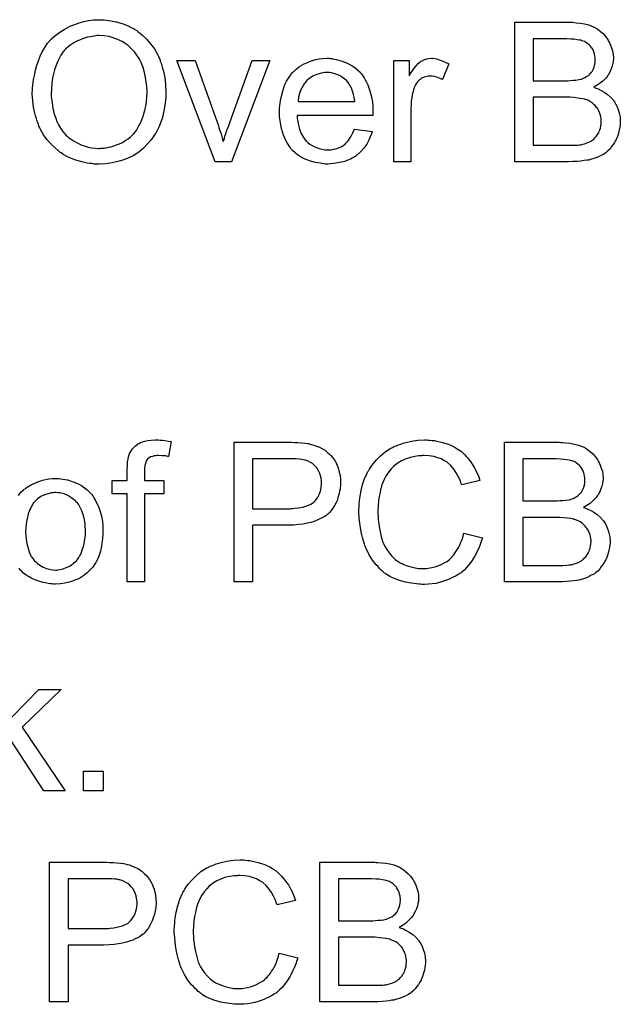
# Model space of a CAD drawing. Extents: x -2 to 8.5, y -2.9 to 5.2.
# Tile 195 of 207: x 5.798 to 6.142, y 1.483 to 2.047. Entities that reach past the tile are written whole.
import ezdxf

# ---------------------------------------------------------------- set-up
doc = ezdxf.new("R2010")
doc.units = 0
doc.layers.add('acc-ni-360-20-out-a_document', color=1, linetype='CONTINUOUS')

msp = doc.modelspace()

# ---------------------------------------------------------------- linework, layer by layer
at = {"layer": 'acc-ni-360-20-out-a_document', "color": 1}
for points in [[(5.845227, 2.047338), (5.846269, 2.047338), (5.84731, 2.047223), (5.848698, 2.046991), (5.850087, 2.04676), (5.853095, 2.046181), (5.856566, 2.045256), (5.859921, 2.043867), (5.861657, 2.043057), (5.863392, 2.042132), (5.863508, 2.042016), (5.863739, 2.0419), (5.864202, 2.041553), (5.864896, 2.041206), (5.86559, 2.040628), (5.866516, 2.039934), (5.868483, 2.038314), (5.870565, 2.036231), (5.87288, 2.033686), (5.875078, 2.030678), (5.876929, 2.027322), (5.876929, 2.027207), (5.87716, 2.026859), (5.877392, 2.026397), (5.877623, 2.025702), (5.878086, 2.024777), (5.878433, 2.023736), (5.878896, 2.022463), (5.879359, 2.021074), (5.879706, 2.01957), (5.880169, 2.01795), (5.880631, 2.016099), (5.880979, 2.014248), (5.881441, 2.010199), (5.881673, 2.005802), (5.881673, 2.005686), (5.881673, 2.005224), (5.881673, 2.004645), (5.881557, 2.003719), (5.881557, 2.002678), (5.881441, 2.001405), (5.88121, 2.000017), (5.881094, 1.998513), (5.880516, 1.995158), (5.87959, 1.991455), (5.878317, 1.987753), (5.877623, 1.985902), (5.876698, 1.98405), (5.876698, 1.983935), (5.876466, 1.983588), (5.876235, 1.983125), (5.875772, 1.982431), (5.875309, 1.981621), (5.874731, 1.980811), (5.873111, 1.978612), (5.871144, 1.976299), (5.86883, 1.973869), (5.866053, 1.971555), (5.862814, 1.969472), (5.862698, 1.969472), (5.862467, 1.969241), (5.861888, 1.969009), (5.861194, 1.968662), (5.860384, 1.968315), (5.859458, 1.967968), (5.858301, 1.967505), (5.857029, 1.967043), (5.85564, 1.96658), (5.854136, 1.966117), (5.850781, 1.965423), (5.847194, 1.964844), (5.843376, 1.964613), (5.842219, 1.964613), (5.841525, 1.964728), (5.840484, 1.964728), (5.839327, 1.96496), (5.838054, 1.965076), (5.83655, 1.965307), (5.833426, 1.966001), (5.83007, 1.966927), (5.8266, 1.968315), (5.824864, 1.969125), (5.823128, 1.970051), (5.823013, 1.970166), (5.822781, 1.970282), (5.822319, 1.970629), (5.821624, 1.971092), (5.82093, 1.971555), (5.82012, 1.972249), (5.818153, 1.973985), (5.815955, 1.976067), (5.813641, 1.978612), (5.811559, 1.981505), (5.809592, 1.98486), (5.809592, 1.984976), (5.80936, 1.985323), (5.809129, 1.985786), (5.808897, 1.98648), (5.80855, 1.987406), (5.808203, 1.988447), (5.80774, 1.989604), (5.807393, 1.990877), (5.806931, 1.992381), (5.806468, 1.993885), (5.805774, 1.997356), (5.805311, 2.000943), (5.805079, 2.004876), (5.805079, 2.004992), (5.805079, 2.005108), (5.805079, 2.005802), (5.805195, 2.006843), (5.805195, 2.008232), (5.805426, 2.009851), (5.805658, 2.011818), (5.806005, 2.014017), (5.806468, 2.016331), (5.806931, 2.01876), (5.807625, 2.021306), (5.80855, 2.023851), (5.809592, 2.026512), (5.810749, 2.029058), (5.812253, 2.031603), (5.813873, 2.033917), (5.815724, 2.036115), (5.815839, 2.036231), (5.816186, 2.036578), (5.816881, 2.037157), (5.817691, 2.037851), (5.818732, 2.038776), (5.820005, 2.039702), (5.821509, 2.040743), (5.823244, 2.041785), (5.825095, 2.042826), (5.827178, 2.043867), (5.829492, 2.044793), (5.831922, 2.045718), (5.834583, 2.046413), (5.83736, 2.046991), (5.840252, 2.047338), (5.843376, 2.047454), (5.844417, 2.047454), (5.845227, 2.047338)], [(6.113767, 2.04595), (6.114693, 2.04595), (6.116775, 2.045719), (6.119089, 2.045487), (6.121519, 2.045024), (6.123949, 2.044446), (6.126147, 2.043636), (6.126262, 2.043636), (6.126378, 2.04352), (6.127072, 2.043173), (6.128114, 2.042595), (6.129271, 2.041785), (6.130659, 2.040744), (6.132163, 2.039471), (6.133552, 2.037851), (6.134824, 2.036116), (6.13494, 2.035884), (6.135287, 2.03519), (6.135866, 2.034264), (6.136444, 2.032876), (6.137023, 2.031256), (6.137601, 2.029521), (6.137948, 2.027554), (6.138064, 2.025587), (6.138064, 2.025355), (6.138064, 2.024777), (6.137948, 2.023736), (6.137717, 2.022463), (6.13737, 2.020959), (6.136791, 2.019339), (6.136097, 2.017719), (6.135171, 2.015984), (6.135056, 2.015752), (6.134709, 2.01529), (6.134014, 2.014364), (6.133089, 2.013438), (6.131932, 2.012281), (6.130543, 2.011009), (6.128808, 2.009852), (6.126841, 2.008695), (6.126957, 2.008695), (6.127188, 2.008579), (6.127535, 2.008463), (6.127998, 2.008232), (6.129386, 2.007769), (6.131006, 2.006959), (6.132742, 2.005918), (6.134709, 2.004645), (6.136444, 2.003141), (6.138064, 2.00129), (6.13818, 2.001058), (6.138642, 2.000364), (6.139337, 1.999323), (6.140031, 1.997935), (6.140725, 1.996083), (6.141419, 1.994116), (6.141882, 1.991802), (6.141998, 1.989257), (6.141998, 1.989141), (6.141998, 1.989026), (6.141998, 1.988331), (6.141882, 1.987174), (6.141651, 1.985786), (6.141419, 1.984166), (6.140956, 1.982431), (6.140378, 1.98058), (6.139568, 1.978728), (6.139452, 1.978497), (6.139105, 1.977918), (6.138642, 1.977109), (6.137948, 1.975951), (6.137023, 1.974794), (6.136097, 1.973522), (6.13494, 1.972249), (6.133667, 1.971208), (6.133552, 1.971092), (6.133089, 1.970745), (6.132279, 1.970282), (6.131238, 1.969819), (6.129965, 1.969125), (6.128461, 1.968431), (6.126841, 1.967852), (6.124874, 1.967274), (6.124643, 1.967274), (6.123949, 1.967043), (6.122792, 1.966927), (6.121287, 1.966696), (6.119436, 1.966464), (6.117238, 1.966233), (6.114808, 1.966117), (6.112031, 1.966001), (6.081487, 1.966001), (6.081487, 2.046066), (6.112957, 2.046066), (6.113767, 2.04595)], [(5.843376, 2.038314), (5.842335, 2.038314), (5.841525, 2.038198), (5.840484, 2.038082), (5.839442, 2.037851), (5.838169, 2.03762), (5.836781, 2.037388), (5.833773, 2.036463), (5.832153, 2.035768), (5.830533, 2.035074), (5.828798, 2.034149), (5.827178, 2.033107), (5.825558, 2.03195), (5.824054, 2.030562), (5.823938, 2.030446), (5.823707, 2.030215), (5.82336, 2.029752), (5.822781, 2.029058), (5.822203, 2.028248), (5.821509, 2.027207), (5.820815, 2.025934), (5.820005, 2.02443), (5.81931, 2.02281), (5.818501, 2.020843), (5.817806, 2.01876), (5.817228, 2.016446), (5.816649, 2.013901), (5.816302, 2.011008), (5.816071, 2.008), (5.815955, 2.004761), (5.815955, 2.004645), (5.815955, 2.004182), (5.815955, 2.003372), (5.816071, 2.002331), (5.816186, 2.001174), (5.816418, 1.999786), (5.816649, 1.998166), (5.816881, 1.996546), (5.817806, 1.992844), (5.818501, 1.990992), (5.819195, 1.989025), (5.82012, 1.987174), (5.821162, 1.985323), (5.822319, 1.983588), (5.823707, 1.981968), (5.823823, 1.981852), (5.824054, 1.981621), (5.824517, 1.981158), (5.825095, 1.980695), (5.825905, 1.980001), (5.826831, 1.979307), (5.827872, 1.978612), (5.829029, 1.977803), (5.830418, 1.976993), (5.831922, 1.976299), (5.833542, 1.975604), (5.835277, 1.97491), (5.837128, 1.974447), (5.838979, 1.973985), (5.841062, 1.973753), (5.84326, 1.973637), (5.843839, 1.973637), (5.844417, 1.973753), (5.845227, 1.973753), (5.846269, 1.973869), (5.847426, 1.9741), (5.848814, 1.974332), (5.850202, 1.974679), (5.851822, 1.975141), (5.853326, 1.97572), (5.855062, 1.976299), (5.856681, 1.977108), (5.858301, 1.97815), (5.859921, 1.979191), (5.861541, 1.980464), (5.863045, 1.981968), (5.863161, 1.982083), (5.863392, 1.982315), (5.863739, 1.982893), (5.864318, 1.983588), (5.864896, 1.984398), (5.865475, 1.985439), (5.866169, 1.986711), (5.866979, 1.9881), (5.867673, 1.98972), (5.868367, 1.991571), (5.868946, 1.993538), (5.86964, 1.99562), (5.870103, 1.997934), (5.87045, 2.00048), (5.870681, 2.003141), (5.870797, 2.005918), (5.870797, 2.006033), (5.870797, 2.00638), (5.870797, 2.006843), (5.870797, 2.007537), (5.870681, 2.008347), (5.870681, 2.009389), (5.870565, 2.01043), (5.870334, 2.011703), (5.869987, 2.014364), (5.869408, 2.017141), (5.868599, 2.020149), (5.867442, 2.022926), (5.867442, 2.023041), (5.867326, 2.023273), (5.867095, 2.02362), (5.866863, 2.024083), (5.866053, 2.025471), (5.865012, 2.027091), (5.863623, 2.028942), (5.861888, 2.030793), (5.859921, 2.032644), (5.857723, 2.034264), (5.857607, 2.034264), (5.857491, 2.034496), (5.857144, 2.034611), (5.856566, 2.034958), (5.855987, 2.03519), (5.855293, 2.035537), (5.853558, 2.036347), (5.851475, 2.037041), (5.849045, 2.037735), (5.846269, 2.038198), (5.843376, 2.038314)], [(6.111106, 2.036578), (6.092131, 2.036578), (6.092131, 2.012513), (6.1118, 2.012513), (6.113304, 2.012628), (6.114924, 2.012744), (6.116544, 2.01286), (6.118163, 2.013091), (6.119436, 2.013323), (6.119668, 2.013438), (6.12013, 2.013554), (6.120825, 2.013901), (6.12175, 2.014364), (6.122676, 2.014827), (6.123717, 2.015521), (6.124758, 2.016447), (6.125568, 2.017372), (6.125684, 2.017488), (6.125915, 2.017835), (6.126262, 2.018529), (6.12661, 2.019339), (6.126957, 2.020265), (6.127304, 2.021422), (6.127535, 2.02281), (6.127651, 2.024314), (6.127651, 2.024545), (6.127651, 2.025008), (6.127535, 2.025703), (6.127419, 2.026628), (6.127188, 2.027785), (6.126841, 2.028942), (6.126378, 2.030099), (6.125684, 2.031256), (6.125568, 2.031372), (6.125337, 2.031719), (6.124874, 2.032297), (6.124296, 2.032876), (6.123486, 2.03357), (6.12256, 2.034264), (6.121403, 2.034958), (6.12013, 2.035421), (6.120015, 2.035421), (6.119436, 2.035653), (6.118626, 2.035768), (6.117354, 2.036), (6.115618, 2.036231), (6.113651, 2.036347), (6.111106, 2.036578)], [(5.919159, 1.966001), (5.909788, 1.966001), (5.887921, 2.024083), (5.898333, 2.024083), (5.910829, 1.989257), (5.910829, 1.989141), (5.910945, 1.989025), (5.91106, 1.988678), (5.911176, 1.988331), (5.911523, 1.987174), (5.911986, 1.98567), (5.912565, 1.983935), (5.913259, 1.981968), (5.913837, 1.97977), (5.914532, 1.977571), (5.914647, 1.977803), (5.914763, 1.978381), (5.91511, 1.979307), (5.915457, 1.980695), (5.916036, 1.982199), (5.916614, 1.984166), (5.917424, 1.986249), (5.918234, 1.988563), (5.931077, 2.024083), (5.941258, 2.024083), (5.919159, 1.966001)], [(5.975737, 2.02524), (5.976662, 2.025124), (5.977819, 2.024892), (5.979092, 2.024661), (5.980596, 2.024314), (5.981985, 2.023967), (5.983604, 2.023388), (5.985109, 2.02281), (5.986728, 2.022), (5.988348, 2.021074), (5.989968, 2.020033), (5.991472, 2.01876), (5.99286, 2.017372), (5.992976, 2.017256), (5.993208, 2.017025), (5.993555, 2.016562), (5.994017, 2.015868), (5.994596, 2.015058), (5.995174, 2.014132), (5.995869, 2.012975), (5.996563, 2.011587), (5.997257, 2.010083), (5.997951, 2.008463), (5.99853, 2.006612), (5.999108, 2.004645), (5.999571, 2.002447), (5.999918, 2.000133), (6.00015, 1.997703), (6.000265, 1.995042), (6.000265, 1.994926), (6.000265, 1.994463), (6.000265, 1.993653), (6.00015, 1.992496), (5.956762, 1.992496), (5.956762, 1.992381), (5.956762, 1.992034), (5.956878, 1.991571), (5.956878, 1.990877), (5.956993, 1.990067), (5.957225, 1.989141), (5.957572, 1.987059), (5.958266, 1.984745), (5.959192, 1.982199), (5.960464, 1.979885), (5.962084, 1.977803), (5.9622, 1.977803), (5.962316, 1.977571), (5.96301, 1.976993), (5.964051, 1.976183), (5.96544, 1.975373), (5.967291, 1.974447), (5.969373, 1.973637), (5.971687, 1.973059), (5.97296, 1.972943), (5.974348, 1.972828), (5.975274, 1.972828), (5.976315, 1.972943), (5.977588, 1.973175), (5.978976, 1.973522), (5.980596, 1.973985), (5.9821, 1.974679), (5.983604, 1.975604), (5.98372, 1.97572), (5.984299, 1.976183), (5.984993, 1.976877), (5.985803, 1.977803), (5.986728, 1.979075), (5.98777, 1.980695), (5.988811, 1.982546), (5.989736, 1.984745), (5.999918, 1.983472), (5.999918, 1.983356), (5.999802, 1.983125), (5.999687, 1.982662), (5.999455, 1.981968), (5.999108, 1.981274), (5.998761, 1.980348), (5.997836, 1.978381), (5.996678, 1.976183), (5.995059, 1.973869), (5.993208, 1.97167), (5.990894, 1.969588), (5.990778, 1.969588), (5.990546, 1.969357), (5.990199, 1.969125), (5.989736, 1.968778), (5.989042, 1.968431), (5.988348, 1.968084), (5.987422, 1.967621), (5.986381, 1.967158), (5.985224, 1.966695), (5.984067, 1.966233), (5.981175, 1.965538), (5.977935, 1.96496), (5.974348, 1.964728), (5.973076, 1.964728), (5.972266, 1.964844), (5.971225, 1.96496), (5.969952, 1.965191), (5.968563, 1.965423), (5.967059, 1.965654), (5.96382, 1.96658), (5.962084, 1.967274), (5.960464, 1.967968), (5.958729, 1.968894), (5.957109, 1.969935), (5.955605, 1.971092), (5.954101, 1.97248), (5.953985, 1.972596), (5.953754, 1.972828), (5.953407, 1.97329), (5.952944, 1.973985), (5.952365, 1.974794), (5.951787, 1.97572), (5.951093, 1.976877), (5.950399, 1.97815), (5.949704, 1.979654), (5.94901, 1.981274), (5.948432, 1.983125), (5.947853, 1.985092), (5.94739, 1.987174), (5.947043, 1.989488), (5.946812, 1.991918), (5.946696, 1.994463), (5.946696, 1.994579), (5.946696, 1.995158), (5.946696, 1.995852), (5.946812, 1.996893), (5.946927, 1.998166), (5.947043, 1.999554), (5.947275, 2.001174), (5.947622, 2.002794), (5.948547, 2.006496), (5.949126, 2.008347), (5.94982, 2.010314), (5.950746, 2.012166), (5.951787, 2.013901), (5.952944, 2.015637), (5.954217, 2.017256), (5.954332, 2.017372), (5.954564, 2.017603), (5.955026, 2.01795), (5.955605, 2.018529), (5.956299, 2.019108), (5.957225, 2.019802), (5.958266, 2.020612), (5.959539, 2.021306), (5.960811, 2.022116), (5.962316, 2.02281), (5.963935, 2.023504), (5.965671, 2.024083), (5.967522, 2.024661), (5.969489, 2.025008), (5.971572, 2.02524), (5.97377, 2.025355), (5.974927, 2.025355), (5.975737, 2.02524)], [(6.035438, 2.02524), (6.036711, 2.025008), (6.038215, 2.024545), (6.039835, 2.023967), (6.041686, 2.023157), (6.043653, 2.022116), (6.040066, 2.013091), (6.03995, 2.013207), (6.039488, 2.013438), (6.038793, 2.013785), (6.037868, 2.014132), (6.036826, 2.014479), (6.035554, 2.014827), (6.034281, 2.015058), (6.033008, 2.015174), (6.03243, 2.015174), (6.031851, 2.015058), (6.031041, 2.014942), (6.030231, 2.014711), (6.02919, 2.014364), (6.028149, 2.013901), (6.027223, 2.013207), (6.027108, 2.013091), (6.026761, 2.01286), (6.026413, 2.012397), (6.025835, 2.011818), (6.025256, 2.011008), (6.024678, 2.010083), (6.024099, 2.009042), (6.023637, 2.007769), (6.023521, 2.007537), (6.023405, 2.006843), (6.023174, 2.005802), (6.022827, 2.004414), (6.02248, 2.002678), (6.022248, 2.000711), (6.022132, 1.998629), (6.022017, 1.996315), (6.022017, 1.966001), (6.012182, 1.966001), (6.012182, 2.024083), (6.021091, 2.024083), (6.021091, 2.015289), (6.021207, 2.015405), (6.02167, 2.016215), (6.022248, 2.017256), (6.023174, 2.018529), (6.024099, 2.019802), (6.025141, 2.02119), (6.026182, 2.022347), (6.027223, 2.023273), (6.027339, 2.023388), (6.027686, 2.02362), (6.02838, 2.023967), (6.029074, 2.024314), (6.03, 2.024661), (6.031157, 2.025008), (6.032314, 2.02524), (6.033587, 2.025355), (6.034397, 2.025355), (6.035438, 2.02524)], [(5.973886, 2.017256), (5.973191, 2.017256), (5.972729, 2.017141), (5.971456, 2.017025), (5.969952, 2.016678), (5.968101, 2.016099), (5.966134, 2.015289), (5.964283, 2.014132), (5.962431, 2.012628), (5.9622, 2.012397), (5.961737, 2.011818), (5.960927, 2.010777), (5.960117, 2.009389), (5.959192, 2.007769), (5.958382, 2.005686), (5.957688, 2.003257), (5.957341, 2.000595), (5.989852, 2.000595), (5.989852, 2.000711), (5.989852, 2.000943), (5.989736, 2.00129), (5.989736, 2.001753), (5.989505, 2.003141), (5.989158, 2.004645), (5.988579, 2.006496), (5.988001, 2.008232), (5.987075, 2.009967), (5.986034, 2.011471), (5.986034, 2.011587), (5.985803, 2.011703), (5.985224, 2.012397), (5.984183, 2.013322), (5.982794, 2.014364), (5.981059, 2.015405), (5.978976, 2.016331), (5.976547, 2.017025), (5.975274, 2.017141), (5.973886, 2.017256)], [(6.113188, 2.003025), (6.092131, 2.003025), (6.092131, 1.975489), (6.114924, 1.975489), (6.117354, 1.975604), (6.118395, 1.97572), (6.11932, 1.975836), (6.119436, 1.975836), (6.119899, 1.975951), (6.120593, 1.976067), (6.121403, 1.976299), (6.12337, 1.976993), (6.125337, 1.977918), (6.125453, 1.978034), (6.1258, 1.978265), (6.126262, 1.978613), (6.126841, 1.979075), (6.127419, 1.97977), (6.128229, 1.980464), (6.128808, 1.981389), (6.129502, 1.982431), (6.129618, 1.982546), (6.129734, 1.982893), (6.129965, 1.983588), (6.130312, 1.984398), (6.130659, 1.985323), (6.130891, 1.98648), (6.131006, 1.987869), (6.131122, 1.989257), (6.131122, 1.989488), (6.131122, 1.989951), (6.131006, 1.990877), (6.130775, 1.991918), (6.130543, 1.993075), (6.130081, 1.994348), (6.129502, 1.99562), (6.128692, 1.996893), (6.128577, 1.997009), (6.128229, 1.997472), (6.127767, 1.99805), (6.127072, 1.998744), (6.126147, 1.999554), (6.12499, 2.000364), (6.123717, 2.001058), (6.122213, 2.001637), (6.121982, 2.001753), (6.121519, 2.001868), (6.120477, 2.0021), (6.119205, 2.002331), (6.117585, 2.002562), (6.115618, 2.002794), (6.113188, 2.003025)], [(5.878202, 1.80659), (5.87959, 1.806474), (5.88121, 1.806243), (5.88283, 1.806011), (5.884681, 1.805664), (5.883177, 1.797102), (5.883061, 1.797102), (5.882714, 1.797218), (5.882136, 1.797334), (5.881326, 1.797449), (5.8804, 1.797449), (5.879474, 1.797565), (5.877392, 1.797681), (5.876698, 1.797681), (5.875888, 1.797565), (5.874962, 1.797449), (5.873921, 1.797218), (5.87288, 1.796871), (5.871954, 1.796408), (5.871144, 1.795714), (5.871028, 1.795598), (5.870913, 1.795367), (5.870565, 1.794904), (5.870218, 1.794094), (5.869871, 1.793168), (5.86964, 1.792012), (5.869408, 1.790507), (5.869293, 1.788656), (5.869293, 1.783334), (5.880516, 1.783334), (5.880516, 1.775698), (5.869293, 1.775698), (5.869293, 1.725253), (5.859458, 1.725253), (5.859458, 1.775698), (5.850781, 1.775698), (5.850781, 1.783334), (5.859458, 1.783334), (5.859458, 1.789466), (5.859458, 1.789582), (5.859458, 1.789697), (5.859458, 1.790392), (5.859574, 1.791433), (5.859574, 1.792706), (5.85969, 1.794094), (5.859921, 1.795598), (5.860153, 1.796987), (5.8605, 1.798144), (5.860615, 1.798259), (5.860731, 1.798838), (5.861078, 1.799532), (5.861657, 1.800342), (5.862351, 1.801267), (5.863161, 1.802309), (5.864202, 1.80335), (5.865475, 1.804276), (5.86559, 1.804391), (5.866169, 1.804623), (5.866979, 1.805086), (5.868136, 1.805548), (5.869524, 1.805896), (5.87126, 1.806358), (5.873227, 1.80659), (5.875541, 1.806705), (5.87716, 1.806705), (5.878202, 1.80659)], [(6.031851, 1.80659), (6.032893, 1.806474), (6.034165, 1.806358), (6.035438, 1.806243), (6.036942, 1.805896), (6.040066, 1.805201), (6.043537, 1.80416), (6.045273, 1.803466), (6.046892, 1.802656), (6.048512, 1.801615), (6.050132, 1.800573), (6.050248, 1.800458), (6.050479, 1.800342), (6.050942, 1.799995), (6.05152, 1.799416), (6.052099, 1.798838), (6.052909, 1.798028), (6.053719, 1.797102), (6.054644, 1.796177), (6.05557, 1.79502), (6.056495, 1.793631), (6.057537, 1.792243), (6.058462, 1.790739), (6.059272, 1.789003), (6.060198, 1.787268), (6.060892, 1.785417), (6.061586, 1.783334), (6.051173, 1.780904), (6.051173, 1.78102), (6.051057, 1.781251), (6.050826, 1.781714), (6.050595, 1.782293), (6.050363, 1.782987), (6.050016, 1.783912), (6.049091, 1.785764), (6.047934, 1.787846), (6.046545, 1.789929), (6.04481, 1.791896), (6.042958, 1.793631), (6.042727, 1.793863), (6.042033, 1.794325), (6.040876, 1.794904), (6.039372, 1.795714), (6.037405, 1.796408), (6.035207, 1.797102), (6.032546, 1.797565), (6.029653, 1.797681), (6.028727, 1.797681), (6.028149, 1.797565), (6.027339, 1.797565), (6.026413, 1.797449), (6.024215, 1.797102), (6.021785, 1.796639), (6.01924, 1.79583), (6.016579, 1.794673), (6.014149, 1.793168), (6.014033, 1.793168), (6.013918, 1.792937), (6.013108, 1.792359), (6.012067, 1.791433), (6.010794, 1.790045), (6.00929, 1.788309), (6.007901, 1.786342), (6.006629, 1.783912), (6.005472, 1.781251), (6.005472, 1.781136), (6.005356, 1.780904), (6.00524, 1.780557), (6.005125, 1.779979), (6.004893, 1.779284), (6.004662, 1.778475), (6.004315, 1.776508), (6.003852, 1.774194), (6.003389, 1.771648), (6.003158, 1.768871), (6.003042, 1.765863), (6.003042, 1.765748), (6.003042, 1.7654), (6.003042, 1.764822), (6.003042, 1.764128), (6.003158, 1.763318), (6.003158, 1.762277), (6.003273, 1.76112), (6.003389, 1.759847), (6.003736, 1.75707), (6.004315, 1.754062), (6.005009, 1.751054), (6.005935, 1.748045), (6.005935, 1.74793), (6.00605, 1.747698), (6.006282, 1.747351), (6.006513, 1.746773), (6.007207, 1.745384), (6.008248, 1.743765), (6.009521, 1.741913), (6.011141, 1.739947), (6.012992, 1.738211), (6.01519, 1.736591), (6.015306, 1.736591), (6.015538, 1.736476), (6.015885, 1.736244), (6.016347, 1.736013), (6.016926, 1.735781), (6.01762, 1.735434), (6.01924, 1.73474), (6.021323, 1.734046), (6.023637, 1.733467), (6.026182, 1.733005), (6.028843, 1.732889), (6.029653, 1.732889), (6.030347, 1.733005), (6.031157, 1.733005), (6.031967, 1.73312), (6.03405, 1.733583), (6.036479, 1.734161), (6.038909, 1.735087), (6.041454, 1.73636), (6.042727, 1.737054), (6.043884, 1.73798), (6.044, 1.738095), (6.044115, 1.738211), (6.044463, 1.738558), (6.044925, 1.738905), (6.045388, 1.739484), (6.045967, 1.740178), (6.046661, 1.740872), (6.047239, 1.741798), (6.047934, 1.742839), (6.048743, 1.743996), (6.049438, 1.745153), (6.050132, 1.746541), (6.05071, 1.748045), (6.051289, 1.749665), (6.051867, 1.751401), (6.05233, 1.753252), (6.062975, 1.750591), (6.062975, 1.750475), (6.062859, 1.750013), (6.062627, 1.749318), (6.06228, 1.748393), (6.061933, 1.747351), (6.061471, 1.746079), (6.060892, 1.74469), (6.060198, 1.743186), (6.058578, 1.739947), (6.056495, 1.736707), (6.055223, 1.735087), (6.05395, 1.733467), (6.052562, 1.732079), (6.050942, 1.73069), (6.050826, 1.730575), (6.050595, 1.730343), (6.050016, 1.730112), (6.049438, 1.729649), (6.048512, 1.729071), (6.047587, 1.728492), (6.046314, 1.727914), (6.045041, 1.727335), (6.043537, 1.726641), (6.041917, 1.726062), (6.040182, 1.725484), (6.038331, 1.724906), (6.036364, 1.724443), (6.034281, 1.724211), (6.032083, 1.72398), (6.029769, 1.723864), (6.028496, 1.723864), (6.02757, 1.72398), (6.026529, 1.72398), (6.025256, 1.724096), (6.023868, 1.724327), (6.022248, 1.724558), (6.018893, 1.725137), (6.015422, 1.726062), (6.011951, 1.727335), (6.010331, 1.728145), (6.008711, 1.729071), (6.008596, 1.729186), (6.008364, 1.729302), (6.007901, 1.729649), (6.007439, 1.730112), (6.006744, 1.730575), (6.005935, 1.731269), (6.005009, 1.732079), (6.004083, 1.733005), (6.003158, 1.734046), (6.002116, 1.735087), (6.000034, 1.737748), (5.998067, 1.740872), (5.996331, 1.744343), (5.996331, 1.744459), (5.9961, 1.744806), (5.995984, 1.745384), (5.995637, 1.746079), (5.995406, 1.747004), (5.995059, 1.748161), (5.994596, 1.749434), (5.994249, 1.750822), (5.993902, 1.752326), (5.993439, 1.754062), (5.99286, 1.757649), (5.992398, 1.761698), (5.992166, 1.765863), (5.992166, 1.765979), (5.992166, 1.766442), (5.992166, 1.767136), (5.992282, 1.767946), (5.992282, 1.769103), (5.992398, 1.77026), (5.992513, 1.771764), (5.992745, 1.773268), (5.993323, 1.776623), (5.994133, 1.780326), (5.99529, 1.784028), (5.99691, 1.787615), (5.997026, 1.787731), (5.997141, 1.788078), (5.997373, 1.788541), (5.997836, 1.789119), (5.998298, 1.789929), (5.998877, 1.790854), (6.000381, 1.792937), (6.002348, 1.795251), (6.004662, 1.797565), (6.007323, 1.799879), (6.010447, 1.801846), (6.010562, 1.801962), (6.01091, 1.802077), (6.011372, 1.802309), (6.011951, 1.802656), (6.012877, 1.803003), (6.013802, 1.80335), (6.014959, 1.803813), (6.016232, 1.804276), (6.01762, 1.804738), (6.019124, 1.805201), (6.022364, 1.805896), (6.026066, 1.806474), (6.029884, 1.806705), (6.031041, 1.806705), (6.031851, 1.80659)], [(5.955258, 1.805201), (5.957225, 1.805086), (5.959307, 1.80497), (5.961274, 1.804738), (5.96301, 1.804507), (5.963241, 1.804507), (5.964051, 1.804276), (5.965092, 1.804044), (5.966481, 1.803697), (5.967985, 1.803119), (5.969605, 1.802425), (5.97134, 1.801615), (5.972844, 1.800689), (5.973076, 1.800573), (5.973538, 1.800226), (5.974233, 1.799532), (5.975158, 1.798722), (5.9762, 1.797681), (5.977241, 1.796292), (5.978398, 1.794788), (5.979324, 1.793053), (5.979439, 1.792821), (5.979671, 1.792243), (5.980133, 1.791202), (5.980596, 1.789813), (5.980943, 1.788193), (5.981406, 1.786342), (5.981637, 1.78426), (5.981753, 1.782061), (5.981753, 1.781946), (5.981753, 1.781599), (5.981753, 1.781136), (5.981637, 1.780326), (5.981522, 1.779516), (5.981406, 1.778475), (5.981175, 1.777318), (5.980943, 1.776045), (5.980133, 1.773384), (5.979671, 1.771995), (5.978976, 1.770491), (5.978167, 1.768987), (5.977357, 1.767599), (5.976315, 1.76621), (5.975158, 1.764822), (5.975043, 1.764706), (5.974811, 1.764475), (5.974464, 1.764128), (5.973886, 1.763781), (5.973191, 1.763202), (5.972266, 1.762624), (5.971109, 1.761929), (5.969836, 1.761351), (5.968332, 1.760657), (5.966596, 1.759963), (5.964745, 1.759384), (5.962547, 1.758921), (5.960233, 1.758458), (5.957688, 1.758111), (5.954795, 1.75788), (5.951787, 1.757764), (5.931308, 1.757764), (5.931308, 1.725253), (5.920664, 1.725253), (5.920664, 1.805317), (5.953522, 1.805317), (5.955258, 1.805201)], [(6.107866, 1.805201), (6.108792, 1.805201), (6.110874, 1.80497), (6.113188, 1.804739), (6.115618, 1.804276), (6.118048, 1.803697), (6.120246, 1.802887), (6.120362, 1.802887), (6.120477, 1.802772), (6.121172, 1.802425), (6.122213, 1.801846), (6.12337, 1.801036), (6.124758, 1.799995), (6.126262, 1.798722), (6.127651, 1.797102), (6.128924, 1.795367), (6.129039, 1.795136), (6.129386, 1.794441), (6.129965, 1.793516), (6.130543, 1.792127), (6.131122, 1.790507), (6.1317, 1.788772), (6.132047, 1.786805), (6.132163, 1.784838), (6.132163, 1.784607), (6.132163, 1.784028), (6.132047, 1.782987), (6.131816, 1.781714), (6.131469, 1.78021), (6.130891, 1.77859), (6.130196, 1.776971), (6.129271, 1.775235), (6.129155, 1.775004), (6.128808, 1.774541), (6.128114, 1.773615), (6.127188, 1.77269), (6.126031, 1.771533), (6.124643, 1.77026), (6.122907, 1.769103), (6.12094, 1.767946), (6.121056, 1.767946), (6.121287, 1.76783), (6.121635, 1.767715), (6.122097, 1.767483), (6.123486, 1.76702), (6.125105, 1.76621), (6.126841, 1.765169), (6.128808, 1.763897), (6.130543, 1.762392), (6.132163, 1.760541), (6.132279, 1.76031), (6.132742, 1.759616), (6.133436, 1.758574), (6.13413, 1.757186), (6.134824, 1.755335), (6.135519, 1.753368), (6.135981, 1.751054), (6.136097, 1.748508), (6.136097, 1.748393), (6.136097, 1.748277), (6.136097, 1.747583), (6.135981, 1.746426), (6.13575, 1.745037), (6.135519, 1.743418), (6.135056, 1.741682), (6.134477, 1.739831), (6.133667, 1.73798), (6.133552, 1.737748), (6.133204, 1.73717), (6.132742, 1.73636), (6.132047, 1.735203), (6.131122, 1.734046), (6.130196, 1.732773), (6.129039, 1.731501), (6.127767, 1.730459), (6.127651, 1.730343), (6.127188, 1.729996), (6.126378, 1.729534), (6.125337, 1.729071), (6.124064, 1.728377), (6.12256, 1.727682), (6.12094, 1.727104), (6.118973, 1.726525), (6.118742, 1.726525), (6.118048, 1.726294), (6.116891, 1.726178), (6.115387, 1.725947), (6.113535, 1.725716), (6.111337, 1.725484), (6.108908, 1.725368), (6.106131, 1.725253), (6.075586, 1.725253), (6.075586, 1.805317), (6.107056, 1.805317), (6.107866, 1.805201)], [(5.954217, 1.79583), (5.931308, 1.79583), (5.931308, 1.767252), (5.952828, 1.767252), (5.953638, 1.767367), (5.954448, 1.767367), (5.955374, 1.767483), (5.957572, 1.767715), (5.960002, 1.768177), (5.962431, 1.768871), (5.96463, 1.769797), (5.965671, 1.770376), (5.966481, 1.77107), (5.966712, 1.771301), (5.967175, 1.771764), (5.967869, 1.77269), (5.968679, 1.773847), (5.969489, 1.775351), (5.970183, 1.777202), (5.970646, 1.779284), (5.970877, 1.781714), (5.970877, 1.78183), (5.970877, 1.781946), (5.970877, 1.782524), (5.970762, 1.783565), (5.97053, 1.784722), (5.970299, 1.785995), (5.969836, 1.787499), (5.969142, 1.788888), (5.968332, 1.790276), (5.968216, 1.790392), (5.967869, 1.790854), (5.967291, 1.791433), (5.966596, 1.792243), (5.965555, 1.793053), (5.964398, 1.793747), (5.963126, 1.794441), (5.961621, 1.79502), (5.961506, 1.79502), (5.961043, 1.795135), (5.960349, 1.795251), (5.959423, 1.795483), (5.958035, 1.795598), (5.956299, 1.795714), (5.954217, 1.79583)], [(6.105205, 1.79583), (6.08623, 1.79583), (6.08623, 1.771764), (6.105899, 1.771764), (6.107403, 1.77188), (6.109023, 1.771995), (6.110643, 1.772111), (6.112263, 1.772343), (6.113535, 1.772574), (6.113767, 1.77269), (6.11423, 1.772805), (6.114924, 1.773152), (6.11585, 1.773615), (6.116775, 1.774078), (6.117816, 1.774772), (6.118858, 1.775698), (6.119668, 1.776623), (6.119783, 1.776739), (6.120015, 1.777086), (6.120362, 1.777781), (6.120709, 1.77859), (6.121056, 1.779516), (6.121403, 1.780673), (6.121635, 1.782061), (6.12175, 1.783565), (6.12175, 1.783797), (6.12175, 1.78426), (6.121635, 1.784954), (6.121519, 1.78588), (6.121287, 1.787036), (6.12094, 1.788194), (6.120477, 1.789351), (6.119783, 1.790507), (6.119668, 1.790623), (6.119436, 1.79097), (6.118973, 1.791549), (6.118395, 1.792127), (6.117585, 1.792822), (6.116659, 1.793516), (6.115502, 1.79421), (6.11423, 1.794673), (6.114114, 1.794673), (6.113535, 1.794904), (6.112726, 1.79502), (6.111453, 1.795251), (6.109717, 1.795483), (6.107751, 1.795598), (6.105205, 1.79583)], [(5.797212, 1.774888), (5.798484, 1.776623), (5.800104, 1.778128), (5.80022, 1.778243), (5.800451, 1.778359), (5.800914, 1.778706), (5.801493, 1.779169), (5.802187, 1.779632), (5.803112, 1.78021), (5.804038, 1.780789), (5.805195, 1.781367), (5.806468, 1.781946), (5.807856, 1.782524), (5.81098, 1.783565), (5.814567, 1.784375), (5.816418, 1.784491), (5.818385, 1.784607), (5.819542, 1.784607), (5.820352, 1.784491)], [(5.820352, 1.784491), (5.821393, 1.784375), (5.82255, 1.784144), (5.823823, 1.783912), (5.825327, 1.783681), (5.828451, 1.78264), (5.83007, 1.782061), (5.83169, 1.781251), (5.83331, 1.780441), (5.83493, 1.779284), (5.836434, 1.778128), (5.837938, 1.776739), (5.838054, 1.776623), (5.838285, 1.776392), (5.838632, 1.775929), (5.839095, 1.775351), (5.839674, 1.774541), (5.840368, 1.773499), (5.841062, 1.772342), (5.841756, 1.77107), (5.84245, 1.769681), (5.843145, 1.767946), (5.843839, 1.76621), (5.844417, 1.764244), (5.84488, 1.762161), (5.845227, 1.759963), (5.845459, 1.757649), (5.845574, 1.755103), (5.845574, 1.754987), (5.845574, 1.75464), (5.845574, 1.754062), (5.845574, 1.753252), (5.845459, 1.752326), (5.845343, 1.751169), (5.845343, 1.750012), (5.845111, 1.74874), (5.844764, 1.745847), (5.84407, 1.742955), (5.84326, 1.740062), (5.842103, 1.737401), (5.842103, 1.737285), (5.841988, 1.73717), (5.841756, 1.736823), (5.841525, 1.73636), (5.840715, 1.735203), (5.839674, 1.733814), (5.838285, 1.732195), (5.83655, 1.730575), (5.834583, 1.728955), (5.832269, 1.727451), (5.832153, 1.727451), (5.832037, 1.727335), (5.83169, 1.727104), (5.831112, 1.726872), (5.830533, 1.726641), (5.829839, 1.72641), (5.828104, 1.725715), (5.826137, 1.725137), (5.823707, 1.724558), (5.821162, 1.724096), (5.818385, 1.72398), (5.817228, 1.72398), (5.816302, 1.724096), (5.815261, 1.724211), (5.814104, 1.724443), (5.812716, 1.724674), (5.811327, 1.724906), (5.808203, 1.725831), (5.806468, 1.726525), (5.804848, 1.727219), (5.803228, 1.728145), (5.801608, 1.729186), (5.800104, 1.730343), (5.7986, 1.731732), (5.798484, 1.731848), (5.798253, 1.732079), (5.797906, 1.732542), (5.797443, 1.733236)], [(5.818385, 1.776508), (5.817691, 1.776508), (5.817112, 1.776392), (5.815839, 1.776276), (5.814104, 1.775813), (5.812137, 1.775119), (5.810054, 1.774194), (5.808087, 1.772805), (5.807046, 1.77188), (5.806121, 1.770954), (5.806121, 1.770838), (5.805889, 1.770723), (5.805658, 1.770376), (5.805311, 1.769913), (5.804964, 1.769334), (5.804617, 1.76864), (5.804154, 1.767715), (5.803691, 1.766789), (5.803228, 1.765632), (5.802765, 1.764475), (5.802418, 1.763086), (5.802071, 1.761582), (5.801724, 1.759963), (5.801493, 1.758227), (5.801377, 1.75626), (5.801261, 1.754293), (5.801261, 1.754178), (5.801261, 1.753831), (5.801261, 1.753252), (5.801377, 1.752442), (5.801377, 1.751516), (5.801493, 1.750475), (5.80184, 1.748045), (5.802418, 1.745269), (5.803344, 1.742492), (5.804501, 1.739831), (5.805311, 1.738674), (5.806121, 1.737517), (5.806236, 1.737517), (5.806352, 1.737285), (5.807046, 1.736707), (5.808087, 1.735781), (5.809476, 1.734856), (5.811211, 1.733814), (5.813294, 1.732889), (5.815724, 1.73231), (5.816996, 1.732195), (5.818385, 1.732079), (5.819079, 1.732079), (5.819658, 1.732195), (5.82093, 1.732426), (5.822666, 1.732773), (5.824517, 1.733467), (5.8266, 1.734393), (5.828566, 1.735781), (5.829608, 1.736707), (5.830533, 1.737632), (5.830649, 1.737748), (5.830765, 1.737864), (5.830996, 1.738211), (5.831343, 1.738674), (5.83169, 1.739252), (5.832153, 1.739947), (5.832616, 1.740872), (5.833079, 1.741798), (5.833542, 1.742955), (5.833889, 1.744227), (5.834351, 1.745616), (5.834699, 1.74712), (5.835046, 1.748855), (5.835277, 1.750591), (5.835508, 1.752558), (5.835508, 1.75464), (5.835508, 1.754756), (5.835508, 1.755103), (5.835508, 1.755682), (5.835393, 1.756376), (5.835393, 1.757302), (5.835277, 1.758343), (5.83493, 1.760773), (5.834351, 1.763318), (5.833426, 1.766095), (5.832153, 1.76864), (5.831459, 1.769913), (5.830533, 1.770954), (5.830533, 1.77107), (5.830302, 1.771186), (5.829608, 1.77188), (5.828566, 1.77269), (5.827178, 1.773731), (5.825443, 1.774772), (5.82336, 1.775698), (5.821046, 1.776276), (5.819773, 1.776392), (5.818385, 1.776508)], [(6.107288, 1.762277), (6.08623, 1.762277), (6.08623, 1.73474), (6.109023, 1.73474), (6.111453, 1.734856), (6.112494, 1.734972), (6.11342, 1.735087), (6.113535, 1.735087), (6.113998, 1.735203), (6.114693, 1.735319), (6.115502, 1.73555), (6.117469, 1.736244), (6.119436, 1.73717), (6.119552, 1.737285), (6.119899, 1.737517), (6.120362, 1.737864), (6.12094, 1.738327), (6.121519, 1.739021), (6.122329, 1.739715), (6.122907, 1.740641), (6.123601, 1.741682), (6.123717, 1.741798), (6.123833, 1.742145), (6.124064, 1.742839), (6.124411, 1.743649), (6.124758, 1.744575), (6.12499, 1.745732), (6.125105, 1.74712), (6.125221, 1.748508), (6.125221, 1.74874), (6.125221, 1.749203), (6.125105, 1.750128), (6.124874, 1.751169), (6.124643, 1.752326), (6.12418, 1.753599), (6.123601, 1.754872), (6.122792, 1.756145), (6.122676, 1.75626), (6.122329, 1.756723), (6.121866, 1.757302), (6.121172, 1.757996), (6.120246, 1.758806), (6.119089, 1.759616), (6.117816, 1.76031), (6.116312, 1.760888), (6.116081, 1.761004), (6.115618, 1.76112), (6.114577, 1.761351), (6.113304, 1.761582), (6.111684, 1.761814), (6.109717, 1.762045), (6.107288, 1.762277)], [(5.785526, 1.639935), (5.808782, 1.663654), (5.821624, 1.663654), (5.799294, 1.642018), (5.823823, 1.605572), (5.811674, 1.605572), (5.792352, 1.635192), (5.785526, 1.628597), (5.785526, 1.605572), (5.775691, 1.605572), (5.775691, 1.685637), (5.785526, 1.685637), (5.785526, 1.639935)], [(5.84569, 1.605572), (5.834467, 1.605572), (5.834467, 1.616795), (5.84569, 1.616795), (5.84569, 1.605572)], [(5.849508, 1.564568), (5.851475, 1.564453), (5.853558, 1.564337), (5.855525, 1.564106), (5.85726, 1.563874), (5.857491, 1.563874), (5.858301, 1.563643), (5.859343, 1.563411), (5.860731, 1.563064), (5.862235, 1.562486), (5.863855, 1.561792), (5.86559, 1.560982), (5.867095, 1.560056), (5.867326, 1.55994), (5.867789, 1.559593), (5.868483, 1.558899), (5.869408, 1.558089), (5.87045, 1.557048), (5.871491, 1.555659), (5.872648, 1.554155), (5.873574, 1.55242), (5.873689, 1.552188), (5.873921, 1.55161), (5.874384, 1.550569), (5.874846, 1.54918), (5.875194, 1.547561), (5.875656, 1.545709), (5.875888, 1.543627), (5.876003, 1.541428), (5.876003, 1.541313), (5.876003, 1.540966), (5.876003, 1.540503), (5.875888, 1.539693), (5.875772, 1.538883), (5.875656, 1.537842), (5.875425, 1.536685), (5.875194, 1.535412), (5.874384, 1.532751), (5.873921, 1.531362), (5.873227, 1.529858), (5.872417, 1.528354), (5.871607, 1.526966), (5.870565, 1.525578), (5.869408, 1.524189), (5.869293, 1.524073), (5.869061, 1.523842), (5.868714, 1.523495), (5.868136, 1.523148), (5.867442, 1.522569), (5.866516, 1.521991), (5.865359, 1.521297), (5.864086, 1.520718), (5.862582, 1.520024), (5.860847, 1.51933), (5.858995, 1.518751), (5.856797, 1.518288), (5.854483, 1.517826), (5.851938, 1.517478), (5.849045, 1.517247), (5.846037, 1.517131), (5.825558, 1.517131), (5.825558, 1.48462), (5.814914, 1.48462), (5.814914, 1.564684), (5.847773, 1.564684), (5.849508, 1.564568)], [(5.926101, 1.565957), (5.927143, 1.565841), (5.928416, 1.565725), (5.929688, 1.56561), (5.931192, 1.565263), (5.934316, 1.564568), (5.937787, 1.563527), (5.939523, 1.562833), (5.941142, 1.562023), (5.942762, 1.560982), (5.944382, 1.55994), (5.944498, 1.559825), (5.944729, 1.559709), (5.945192, 1.559362), (5.94577, 1.558783), (5.946349, 1.558205), (5.947159, 1.557395), (5.947969, 1.556469), (5.948894, 1.555544), (5.94982, 1.554387), (5.950746, 1.552998), (5.951787, 1.55161), (5.952712, 1.550106), (5.953522, 1.54837), (5.954448, 1.546635), (5.955142, 1.544784), (5.955836, 1.542701), (5.945423, 1.540271), (5.945423, 1.540387), (5.945308, 1.540619), (5.945076, 1.541081), (5.944845, 1.54166), (5.944614, 1.542354), (5.944266, 1.54328), (5.943341, 1.545131), (5.942184, 1.547213), (5.940795, 1.549296), (5.93906, 1.551263), (5.937209, 1.552998), (5.936977, 1.55323), (5.936283, 1.553693), (5.935126, 1.554271), (5.933622, 1.555081), (5.931655, 1.555775), (5.929457, 1.556469), (5.926796, 1.556932), (5.923903, 1.557048), (5.922978, 1.557048), (5.922399, 1.556932), (5.921589, 1.556932), (5.920664, 1.556816), (5.918465, 1.556469), (5.916036, 1.556007), (5.91349, 1.555197), (5.910829, 1.55404), (5.908399, 1.552536), (5.908284, 1.552536), (5.908168, 1.552304), (5.907358, 1.551726), (5.906317, 1.5508), (5.905044, 1.549412), (5.90354, 1.547676), (5.902152, 1.545709), (5.900879, 1.54328), (5.899722, 1.540619), (5.899722, 1.540503), (5.899606, 1.540271), (5.89949, 1.539924), (5.899375, 1.539346), (5.899143, 1.538652), (5.898912, 1.537842), (5.898565, 1.535875), (5.898102, 1.533561), (5.897639, 1.531015), (5.897408, 1.528239), (5.897292, 1.52523), (5.897292, 1.525115), (5.897292, 1.524768), (5.897292, 1.524189), (5.897292, 1.523495), (5.897408, 1.522685), (5.897408, 1.521644), (5.897524, 1.520487), (5.897639, 1.519214), (5.897986, 1.516437), (5.898565, 1.513429), (5.899259, 1.510421), (5.900185, 1.507413), (5.900185, 1.507297), (5.9003, 1.507065), (5.900532, 1.506718), (5.900763, 1.50614), (5.901457, 1.504752), (5.902499, 1.503132), (5.903771, 1.501281), (5.905391, 1.499314), (5.907242, 1.497578), (5.909441, 1.495958), (5.909556, 1.495958), (5.909788, 1.495843), (5.910135, 1.495611), (5.910598, 1.49538), (5.911176, 1.495148), (5.91187, 1.494801), (5.91349, 1.494107), (5.915573, 1.493413), (5.917887, 1.492834), (5.920432, 1.492372), (5.923093, 1.492256), (5.923903, 1.492256), (5.924597, 1.492372), (5.925407, 1.492372), (5.926217, 1.492487), (5.9283, 1.49295), (5.93073, 1.493529), (5.933159, 1.494454), (5.935705, 1.495727), (5.936977, 1.496421), (5.938134, 1.497347), (5.93825, 1.497462), (5.938366, 1.497578), (5.938713, 1.497925), (5.939176, 1.498272), (5.939638, 1.498851), (5.940217, 1.499545), (5.940911, 1.500239), (5.94149, 1.501165), (5.942184, 1.502206), (5.942994, 1.503363), (5.943688, 1.50452), (5.944382, 1.505909), (5.944961, 1.507413), (5.945539, 1.509032), (5.946118, 1.510768), (5.94658, 1.512619), (5.957225, 1.509958), (5.957225, 1.509842), (5.957109, 1.50938), (5.956878, 1.508685), (5.956531, 1.50776), (5.956184, 1.506718), (5.955721, 1.505446), (5.955142, 1.504057), (5.954448, 1.502553), (5.952828, 1.499314), (5.950746, 1.496074), (5.949473, 1.494454), (5.9482, 1.492834), (5.946812, 1.491446), (5.945192, 1.490058), (5.945076, 1.489942), (5.944845, 1.48971), (5.944266, 1.489479), (5.943688, 1.489016), (5.942762, 1.488438), (5.941837, 1.487859), (5.940564, 1.487281), (5.939291, 1.486702), (5.937787, 1.486008), (5.936167, 1.48543), (5.934432, 1.484851), (5.932581, 1.484273), (5.930614, 1.48381), (5.928531, 1.483578), (5.926333, 1.483347), (5.924019, 1.483231), (5.922746, 1.483231), (5.921821, 1.483347), (5.920779, 1.483347), (5.919507, 1.483463), (5.918118, 1.483694), (5.916498, 1.483926), (5.913143, 1.484504), (5.909672, 1.48543), (5.906201, 1.486702), (5.904581, 1.487512), (5.902962, 1.488438), (5.902846, 1.488553), (5.902614, 1.488669), (5.902152, 1.489016), (5.901689, 1.489479), (5.900995, 1.489942), (5.900185, 1.490636), (5.899259, 1.491446), (5.898333, 1.492372), (5.897408, 1.493413), (5.896367, 1.494454), (5.894284, 1.497115), (5.892317, 1.500239), (5.890582, 1.50371), (5.890582, 1.503826), (5.89035, 1.504173), (5.890234, 1.504752), (5.889887, 1.505446), (5.889656, 1.506371), (5.889309, 1.507528), (5.888846, 1.508801), (5.888499, 1.510189), (5.888152, 1.511694), (5.887689, 1.513429), (5.887111, 1.517016), (5.886648, 1.521065), (5.886416, 1.52523), (5.886416, 1.525346), (5.886416, 1.525809), (5.886416, 1.526503), (5.886532, 1.527313), (5.886532, 1.52847), (5.886648, 1.529627), (5.886764, 1.531131), (5.886995, 1.532635), (5.887573, 1.535991), (5.888383, 1.539693), (5.88954, 1.543395), (5.89116, 1.546982), (5.891276, 1.547098), (5.891391, 1.547445), (5.891623, 1.547908), (5.892086, 1.548486), (5.892548, 1.549296), (5.893127, 1.550222), (5.894631, 1.552304), (5.896598, 1.554618), (5.898912, 1.556932), (5.901573, 1.559246), (5.904697, 1.561213), (5.904813, 1.561329), (5.90516, 1.561445), (5.905623, 1.561676), (5.906201, 1.562023), (5.907127, 1.56237), (5.908052, 1.562717), (5.909209, 1.56318), (5.910482, 1.563643), (5.91187, 1.564106), (5.913374, 1.564568), (5.916614, 1.565263), (5.920316, 1.565841), (5.924135, 1.566072), (5.925292, 1.566072), (5.926101, 1.565957)], [(6.002116, 1.564568), (6.003042, 1.564568), (6.005125, 1.564337), (6.007439, 1.564106), (6.009868, 1.563643), (6.012298, 1.563064), (6.014496, 1.562254), (6.014612, 1.562254), (6.014728, 1.562139), (6.015422, 1.561792), (6.016463, 1.561213), (6.01762, 1.560403), (6.019009, 1.559362), (6.020513, 1.558089), (6.021901, 1.556469), (6.023174, 1.554734), (6.023289, 1.554503), (6.023637, 1.553808), (6.024215, 1.552883), (6.024794, 1.551494), (6.025372, 1.549874), (6.025951, 1.548139), (6.026298, 1.546172), (6.026413, 1.544205), (6.026413, 1.543974), (6.026413, 1.543395), (6.026298, 1.542354), (6.026066, 1.541081), (6.025719, 1.539577), (6.025141, 1.537957), (6.024447, 1.536338), (6.023521, 1.534602), (6.023405, 1.534371), (6.023058, 1.533908), (6.022364, 1.532982), (6.021438, 1.532057), (6.020281, 1.5309), (6.018893, 1.529627), (6.017157, 1.52847), (6.01519, 1.527313), (6.015306, 1.527313), (6.015538, 1.527197), (6.015885, 1.527082), (6.016347, 1.52685), (6.017736, 1.526387), (6.019356, 1.525578), (6.021091, 1.524536), (6.023058, 1.523264), (6.024794, 1.521759), (6.026413, 1.519908), (6.026529, 1.519677), (6.026992, 1.518983), (6.027686, 1.517941), (6.02838, 1.516553), (6.029074, 1.514702), (6.029769, 1.512735), (6.030231, 1.510421), (6.030347, 1.507875), (6.030347, 1.50776), (6.030347, 1.507644), (6.030347, 1.50695), (6.030231, 1.505793), (6.03, 1.504404), (6.029769, 1.502785), (6.029306, 1.501049), (6.028727, 1.499198), (6.027917, 1.497347), (6.027802, 1.497115), (6.027455, 1.496537), (6.026992, 1.495727), (6.026298, 1.49457), (6.025372, 1.493413), (6.024447, 1.49214), (6.023289, 1.490868), (6.022017, 1.489826), (6.021901, 1.48971), (6.021438, 1.489363), (6.020628, 1.488901), (6.019587, 1.488438), (6.018314, 1.487744), (6.01681, 1.487049), (6.01519, 1.486471), (6.013224, 1.485892), (6.012992, 1.485892), (6.012298, 1.485661), (6.011141, 1.485545), (6.009637, 1.485314), (6.007786, 1.485082), (6.005587, 1.484851), (6.003158, 1.484735), (6.000381, 1.48462), (5.969836, 1.48462), (5.969836, 1.564684), (6.001306, 1.564684), (6.002116, 1.564568)], [(5.848467, 1.555197), (5.825558, 1.555197), (5.825558, 1.526619), (5.847078, 1.526619), (5.847888, 1.526735), (5.848698, 1.526735), (5.849624, 1.52685), (5.851822, 1.527082), (5.854252, 1.527544), (5.856681, 1.528239), (5.85888, 1.529164), (5.859921, 1.529743), (5.860731, 1.530437), (5.860962, 1.530668), (5.861425, 1.531131), (5.862119, 1.532057), (5.862929, 1.533214), (5.863739, 1.534718), (5.864433, 1.536569), (5.864896, 1.538652), (5.865128, 1.541081), (5.865128, 1.541197), (5.865128, 1.541313), (5.865128, 1.541891), (5.865012, 1.542932), (5.86478, 1.54409), (5.864549, 1.545362), (5.864086, 1.546866), (5.863392, 1.548255), (5.862582, 1.549643), (5.862467, 1.549759), (5.862119, 1.550222), (5.861541, 1.5508), (5.860847, 1.55161), (5.859805, 1.55242), (5.858648, 1.553114), (5.857376, 1.553808), (5.855872, 1.554387), (5.855756, 1.554387), (5.855293, 1.554503), (5.854599, 1.554618), (5.853673, 1.55485), (5.852285, 1.554965), (5.850549, 1.555081), (5.848467, 1.555197)], [(5.999455, 1.555197), (5.98048, 1.555197), (5.98048, 1.531131), (6.00015, 1.531131), (6.001654, 1.531247), (6.003273, 1.531362), (6.004893, 1.531478), (6.006513, 1.53171), (6.007786, 1.531941), (6.008017, 1.532057), (6.00848, 1.532172), (6.009174, 1.53252), (6.0101, 1.532982), (6.011025, 1.533445), (6.012067, 1.534139), (6.013108, 1.535065), (6.013918, 1.535991), (6.014033, 1.536106), (6.014265, 1.536453), (6.014612, 1.537148), (6.014959, 1.537957), (6.015306, 1.538883), (6.015653, 1.54004), (6.015885, 1.541428), (6.016, 1.542932), (6.016, 1.543164), (6.016, 1.543627), (6.015885, 1.544321), (6.015769, 1.545246), (6.015538, 1.546403), (6.01519, 1.547561), (6.014728, 1.548717), (6.014033, 1.549874), (6.013918, 1.54999), (6.013686, 1.550337), (6.013224, 1.550916), (6.012645, 1.551494), (6.011835, 1.552188), (6.01091, 1.552883), (6.009753, 1.553577), (6.00848, 1.55404), (6.008364, 1.55404), (6.007786, 1.554271), (6.006976, 1.554387), (6.005703, 1.554618), (6.003968, 1.55485), (6.002001, 1.554965), (5.999455, 1.555197)], [(6.001538, 1.521644), (5.98048, 1.521644), (5.98048, 1.494107), (6.003273, 1.494107), (6.005703, 1.494223), (6.006744, 1.494339), (6.00767, 1.494454), (6.007786, 1.494454), (6.008248, 1.49457), (6.008943, 1.494686), (6.009753, 1.494917), (6.01172, 1.495611), (6.013686, 1.496537), (6.013802, 1.496652), (6.014149, 1.496884), (6.014612, 1.497231), (6.01519, 1.497694), (6.015769, 1.498388), (6.016579, 1.499082), (6.017157, 1.500008), (6.017852, 1.501049), (6.017967, 1.501165), (6.018083, 1.501512), (6.018314, 1.502206), (6.018662, 1.503016), (6.019009, 1.503942), (6.01924, 1.505099), (6.019356, 1.506487), (6.019471, 1.507875), (6.019471, 1.508107), (6.019471, 1.50857), (6.019356, 1.509495), (6.019124, 1.510536), (6.018893, 1.511694), (6.01843, 1.512966), (6.017852, 1.514239), (6.017042, 1.515512), (6.016926, 1.515627), (6.016579, 1.51609), (6.016116, 1.516669), (6.015422, 1.517363), (6.014496, 1.518173), (6.013339, 1.518983), (6.012067, 1.519677), (6.010562, 1.520255), (6.010331, 1.520371), (6.009868, 1.520487), (6.008827, 1.520718), (6.007554, 1.520949), (6.005935, 1.521181), (6.003968, 1.521412), (6.001538, 1.521644)]]:
    msp.add_lwpolyline(points, dxfattribs=at)

doc.saveas('drawing.dxf')
